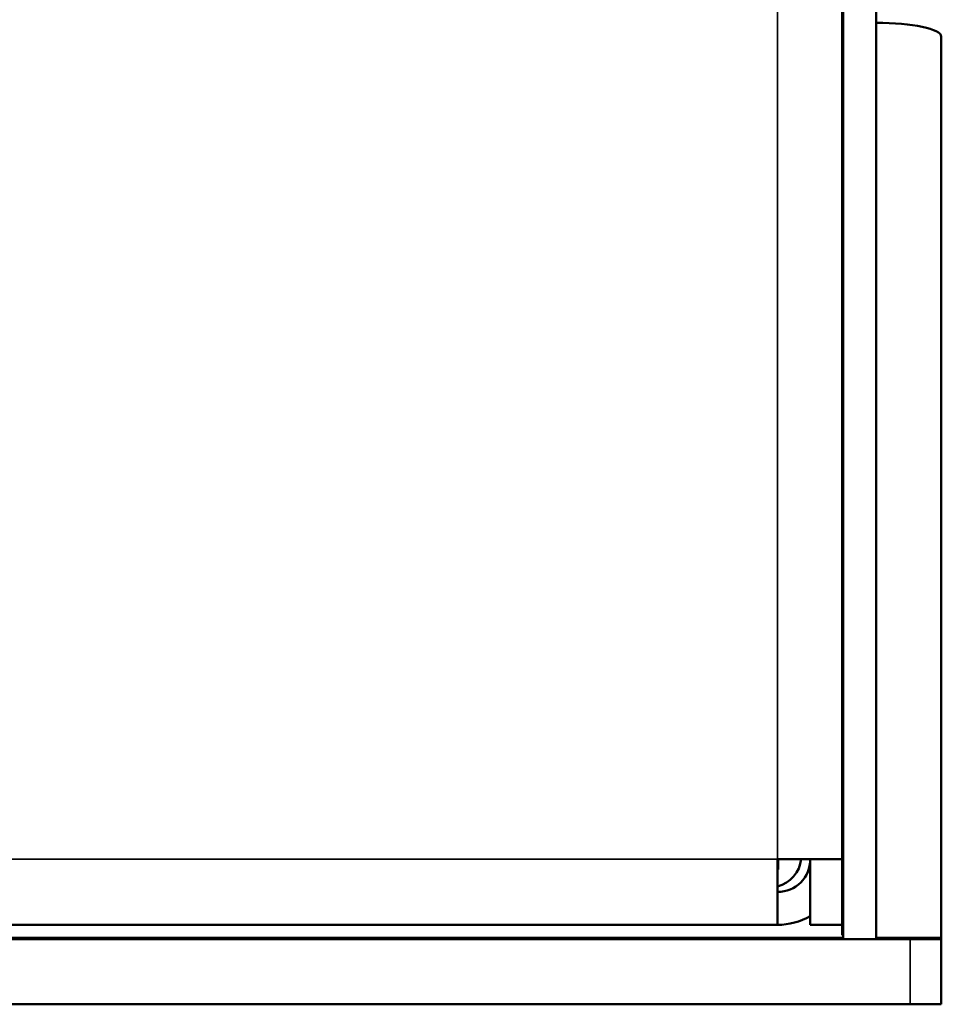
# Model space of a CAD drawing. Header units: inches. Extents: x 3.3 to 58.3, y 0.8 to 38.3.
# Tile 155 of 162: x 41.1 to 42.8, y 34.4 to 36.3. Entities that reach past the tile are written whole.
import ezdxf

# ---------------------------------------------------------------- set-up
doc = ezdxf.new("R2010")
doc.units = ezdxf.units.IN
doc.header["$MEASUREMENT"] = 0
doc.layers.add('Visible (ANSI)', color=7, linetype='Continuous', lineweight=50)
doc.layers.add('Visible Narrow (ANSI)', color=7, linetype='Continuous', lineweight=35)

msp = doc.modelspace()

# ---------------------------------------------------------------- linework, layer by layer
at = {"layer": 'Visible (ANSI)'}
for p, q in [((42.6491, 37.9454), (42.6491, 34.5765)), ((42.6511, 37.6974), (42.6511, 34.5694)), ((42.7141, 37.6974), (42.7141, 34.5694)), ((42.8391, 36.2976), (42.8391, 34.5723)), ((42.5251, 34.5965), (42.5251, 34.7225)), ((42.6491, 34.7225), (42.5251, 34.7225)), ((42.5265, 34.7225), (42.5265, 34.7024)), ((42.5881, 34.5965), (42.5881, 34.7225)), ((42.5265, 34.7024), (42.5251, 34.7024)), ((21.4529, 34.5965), (42.5251, 34.5965)), ((42.6491, 34.5965), (42.5881, 34.5965)), ((21.1991, 34.5694), (42.7791, 34.5694)), ((42.6511, 34.5765), (42.6491, 34.5765)), ((42.7791, 34.5694), (42.8391, 34.5694)), ((42.8391, 34.5694), (42.8391, 34.5723)), ((42.8391, 34.4444), (42.8391, 34.5694)), ((21.1991, 34.4444), (42.7791, 34.4444)), ((42.8391, 34.4444), (42.7791, 34.4444))]:
    msp.add_line(p, q, dxfattribs=at)
for radius, end in [(0.063, 0), (0.126, 300)]:
    msp.add_arc((42.5251, 34.7225), radius, 270, end, dxfattribs=at)
for centre, major_axis, ratio, start_param, end_param in [((42.7141, 36.2976), (0.125, 0), 0.21286, 0, 1.570796), ((42.5081, 34.7292), (0.063, 0), 0.977083, 4.985617, 6.172533)]:
    msp.add_ellipse(centre, major_axis=major_axis, ratio=ratio, start_param=start_param, end_param=end_param, dxfattribs=at)
at = {"layer": 'Visible Narrow (ANSI)'}
for p, q in [((42.5251, 34.7225), (42.5251, 37.8844)), ((21.4529, 34.7225), (42.5251, 34.7225)), ((24.1572, 34.5723), (42.6511, 34.5723)), ((42.7141, 34.5723), (42.8391, 34.5723)), ((42.7791, 34.5694), (42.7791, 34.4444))]:
    msp.add_line(p, q, dxfattribs=at)

doc.saveas('drawing.dxf')
